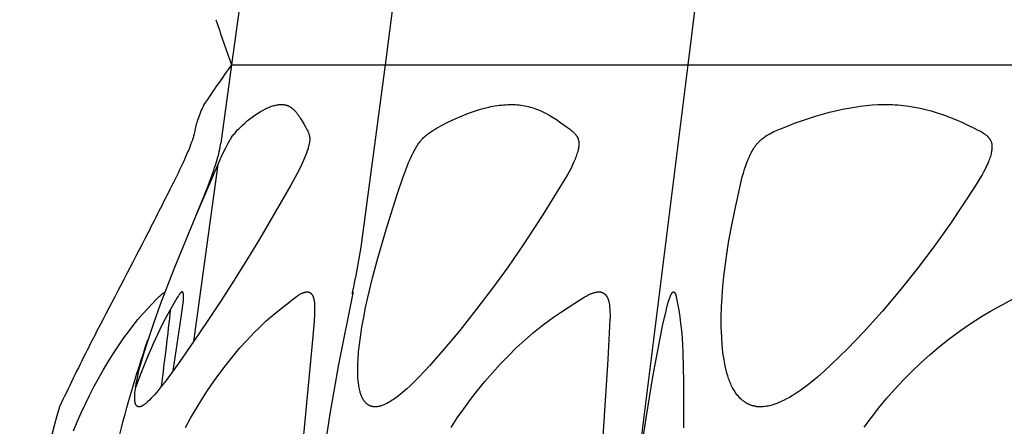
# Model space of a CAD drawing. Header units: millimetres. Extents: x 1250 to 1725, y 0 to 1655.
# Tile 200 of 256: x 1268 to 1309, y 1387 to 1404. Entities that reach past the tile are written whole.
import ezdxf

# ---------------------------------------------------------------- set-up
doc = ezdxf.new("R2010")
doc.units = ezdxf.units.MM
doc.header["$MEASUREMENT"] = 0
doc.layers.add('Crea2D$visibili$tangenti', color=7, linetype='Continuous', true_color=0x000000)

msp = doc.modelspace()

# ---------------------------------------------------------------- linework, layer by layer
at = {"layer": 'Crea2D$visibili$tangenti'}
for p, q in [((1295.764, 1402.427), (1297.673, 1417.743)), ((1283.145, 1402.427), (1284.142, 1409.929)), ((1277.183, 1405.671), (1276.738, 1402.427)), ((1276.738, 1402.427), (1276.291, 1399.168)), ((1276.738, 1402.427), (1283.145, 1402.427)), ((1282.134, 1394.831), (1283.145, 1402.427)), ((1283.145, 1402.427), (1295.764, 1402.427)), ((1293.749, 1386.314), (1295.764, 1402.427)), ((1295.764, 1402.427), (1314.212, 1402.427)), ((1276.169, 1398.28), (1275.156, 1390.908))]:
    msp.add_line(p, q, dxfattribs=at)
for points in [[(1272.88, 1388.185), (1272.878, 1388.185), (1272.876, 1388.185), (1272.874, 1388.185), (1272.873, 1388.185), (1272.871, 1388.185), (1272.869, 1388.185), (1272.865, 1388.185), (1272.862, 1388.186), (1272.858, 1388.187), (1272.855, 1388.187), (1272.851, 1388.188), (1272.848, 1388.189), (1272.844, 1388.19), (1272.841, 1388.191), (1272.837, 1388.193), (1272.834, 1388.194), (1272.831, 1388.195), (1272.827, 1388.197), (1272.824, 1388.199), (1272.821, 1388.2), (1272.818, 1388.202), (1272.815, 1388.204), (1272.812, 1388.206), (1272.809, 1388.208), (1272.806, 1388.21), (1272.803, 1388.212), (1272.8, 1388.215), (1272.797, 1388.217), (1272.794, 1388.219), (1272.792, 1388.222), (1272.789, 1388.224), (1272.786, 1388.227), (1272.784, 1388.229), (1272.781, 1388.232), (1272.779, 1388.235), (1272.776, 1388.239), (1272.772, 1388.242), (1272.769, 1388.246), (1272.766, 1388.25), (1272.764, 1388.254), (1272.761, 1388.258), (1272.758, 1388.263), (1272.756, 1388.267), (1272.753, 1388.271), (1272.751, 1388.275), (1272.749, 1388.28), (1272.746, 1388.284), (1272.744, 1388.289), (1272.742, 1388.293), (1272.739, 1388.302), (1272.735, 1388.312), (1272.732, 1388.321), (1272.729, 1388.331), (1272.726, 1388.34), (1272.724, 1388.35), (1272.721, 1388.36), (1272.717, 1388.38), (1272.714, 1388.394), (1272.712, 1388.409), (1272.708, 1388.438), (1272.705, 1388.467), (1272.702, 1388.496), (1272.701, 1388.525), (1272.7, 1388.554), (1272.7, 1388.583), (1272.7, 1388.612), (1272.701, 1388.653), (1272.703, 1388.694), (1272.71, 1388.775), (1272.719, 1388.857), (1272.729, 1388.938), (1272.746, 1389.051), (1272.766, 1389.164), (1272.81, 1389.389), (1272.861, 1389.613), (1272.917, 1389.836), (1272.995, 1390.121), (1273.078, 1390.404), (1273.256, 1390.968), (1273.51, 1391.714), (1273.78, 1392.455), (1274.351, 1393.925), (1275.25, 1396.121), (1275.869, 1397.587), (1276.217, 1398.386), (1276.35, 1398.679), (1276.491, 1398.967), (1276.591, 1399.159), (1276.644, 1399.253), (1276.671, 1399.3), (1276.7, 1399.345), (1276.726, 1399.384), (1276.752, 1399.423), (1276.78, 1399.461), (1276.808, 1399.498), (1276.836, 1399.535), (1276.866, 1399.571), (1276.926, 1399.642), (1276.989, 1399.712), (1277.054, 1399.779), (1277.121, 1399.845), (1277.189, 1399.91), (1277.288, 1399.999), (1277.39, 1400.086), (1277.494, 1400.17), (1277.6, 1400.25), (1277.709, 1400.327), (1277.821, 1400.401), (1277.935, 1400.471), (1278.051, 1400.537), (1278.149, 1400.588), (1278.198, 1400.612), (1278.249, 1400.635), (1278.299, 1400.657), (1278.351, 1400.677), (1278.403, 1400.696), (1278.455, 1400.714), (1278.496, 1400.725), (1278.537, 1400.736), (1278.578, 1400.746), (1278.619, 1400.754), (1278.64, 1400.757), (1278.661, 1400.76), (1278.682, 1400.763), (1278.703, 1400.765), (1278.724, 1400.767), (1278.745, 1400.769), (1278.766, 1400.77), (1278.787, 1400.771), (1278.807, 1400.771), (1278.827, 1400.771), (1278.846, 1400.77), (1278.865, 1400.77), (1278.884, 1400.768), (1278.903, 1400.766), (1278.922, 1400.764), (1278.941, 1400.761), (1278.96, 1400.758), (1278.979, 1400.754), (1278.997, 1400.749), (1279.016, 1400.744), (1279.034, 1400.739), (1279.052, 1400.733), (1279.07, 1400.727), (1279.088, 1400.72), (1279.105, 1400.712), (1279.123, 1400.704), (1279.14, 1400.696), (1279.156, 1400.687), (1279.173, 1400.677), (1279.189, 1400.667), (1279.205, 1400.657), (1279.221, 1400.646), (1279.237, 1400.635), (1279.252, 1400.624), (1279.267, 1400.612), (1279.282, 1400.6), (1279.296, 1400.587), (1279.31, 1400.574), (1279.325, 1400.561), (1279.338, 1400.548), (1279.365, 1400.521), (1279.385, 1400.499), (1279.404, 1400.478), (1279.423, 1400.455), (1279.442, 1400.433), (1279.477, 1400.387), (1279.511, 1400.34), (1279.544, 1400.291), (1279.576, 1400.243), (1279.638, 1400.143), (1279.757, 1399.945), (1279.814, 1399.845), (1279.891, 1399.702), (1279.912, 1399.66), (1279.922, 1399.638), (1279.932, 1399.617), (1279.941, 1399.595), (1279.949, 1399.574), (1279.958, 1399.548), (1279.966, 1399.523), (1279.97, 1399.51), (1279.973, 1399.497), (1279.976, 1399.484), (1279.979, 1399.471), (1279.982, 1399.458), (1279.984, 1399.445), (1279.987, 1399.432), (1279.988, 1399.419), (1279.99, 1399.406), (1279.992, 1399.393), (1279.993, 1399.379), (1279.994, 1399.366), (1279.994, 1399.351), (1279.995, 1399.335), (1279.995, 1399.32), (1279.994, 1399.304), (1279.994, 1399.289), (1279.993, 1399.273), (1279.99, 1399.242), (1279.986, 1399.212), (1279.981, 1399.181), (1279.976, 1399.15), (1279.97, 1399.12), (1279.96, 1399.072), (1279.948, 1399.025), (1279.935, 1398.977), (1279.922, 1398.931), (1279.907, 1398.884), (1279.892, 1398.838), (1279.859, 1398.746), (1279.824, 1398.655), (1279.708, 1398.386), (1279.651, 1398.261), (1279.592, 1398.138), (1279.467, 1397.894), (1279.202, 1397.415), (1278.558, 1396.289), (1277.901, 1395.172), (1277.377, 1394.313), (1276.843, 1393.462), (1276.298, 1392.617), (1275.744, 1391.778), (1275.168, 1390.925), (1274.582, 1390.08), (1274.008, 1389.289), (1273.809, 1389.032), (1273.674, 1388.864), (1273.534, 1388.7), (1273.462, 1388.621), (1273.388, 1388.543), (1273.312, 1388.466), (1273.234, 1388.392), (1273.185, 1388.349), (1273.16, 1388.327), (1273.134, 1388.307), (1273.108, 1388.287), (1273.095, 1388.278), (1273.081, 1388.268), (1273.068, 1388.259), (1273.054, 1388.251), (1273.04, 1388.242), (1273.025, 1388.234), (1273.008, 1388.225), (1273, 1388.22), (1272.991, 1388.216), (1272.982, 1388.212), (1272.973, 1388.208), (1272.964, 1388.205), (1272.955, 1388.201), (1272.946, 1388.198), (1272.937, 1388.196), (1272.927, 1388.193), (1272.918, 1388.191), (1272.909, 1388.189), (1272.904, 1388.188), (1272.899, 1388.187), (1272.894, 1388.186), (1272.89, 1388.186), (1272.885, 1388.185)], [(1282.716, 1388.185), (1282.688, 1388.187), (1282.674, 1388.188), (1282.66, 1388.189), (1282.646, 1388.191), (1282.632, 1388.193), (1282.617, 1388.196), (1282.603, 1388.198), (1282.59, 1388.201), (1282.576, 1388.205), (1282.562, 1388.209), (1282.548, 1388.213), (1282.535, 1388.217), (1282.522, 1388.222), (1282.508, 1388.227), (1282.495, 1388.233), (1282.482, 1388.239), (1282.469, 1388.246), (1282.455, 1388.253), (1282.443, 1388.261), (1282.43, 1388.269), (1282.417, 1388.278), (1282.405, 1388.287), (1282.393, 1388.296), (1282.381, 1388.305), (1282.37, 1388.315), (1282.359, 1388.325), (1282.348, 1388.336), (1282.337, 1388.346), (1282.326, 1388.357), (1282.316, 1388.368), (1282.306, 1388.379), (1282.293, 1388.394), (1282.281, 1388.409), (1282.27, 1388.424), (1282.258, 1388.439), (1282.247, 1388.455), (1282.237, 1388.47), (1282.227, 1388.486), (1282.217, 1388.502), (1282.207, 1388.519), (1282.198, 1388.535), (1282.189, 1388.552), (1282.181, 1388.569), (1282.173, 1388.586), (1282.165, 1388.603), (1282.15, 1388.638), (1282.136, 1388.674), (1282.123, 1388.71), (1282.111, 1388.746), (1282.1, 1388.783), (1282.09, 1388.82), (1282.081, 1388.857), (1282.064, 1388.933), (1282.053, 1388.99), (1282.042, 1389.047), (1282.033, 1389.104), (1282.025, 1389.162), (1282.012, 1389.277), (1282.003, 1389.392), (1281.997, 1389.508), (1281.994, 1389.623), (1281.993, 1389.739), (1281.995, 1389.855), (1282, 1390.009), (1282.008, 1390.164), (1282.032, 1390.472), (1282.065, 1390.779), (1282.106, 1391.086), (1282.17, 1391.502), (1282.242, 1391.916), (1282.323, 1392.328), (1282.412, 1392.739), (1282.608, 1393.557), (1282.826, 1394.37), (1283.219, 1395.704), (1283.641, 1397.029), (1283.87, 1397.713), (1283.994, 1398.051), (1284.127, 1398.386), (1284.186, 1398.521), (1284.247, 1398.653), (1284.313, 1398.783), (1284.382, 1398.911), (1284.438, 1399.007), (1284.467, 1399.055), (1284.498, 1399.101), (1284.529, 1399.147), (1284.561, 1399.192), (1284.595, 1399.236), (1284.612, 1399.257), (1284.63, 1399.279), (1284.648, 1399.299), (1284.665, 1399.319), (1284.702, 1399.357), (1284.74, 1399.395), (1284.779, 1399.431), (1284.82, 1399.466), (1284.861, 1399.501), (1284.903, 1399.534), (1284.946, 1399.566), (1284.99, 1399.597), (1285.034, 1399.628), (1285.125, 1399.687), (1285.217, 1399.743), (1285.31, 1399.797), (1285.515, 1399.911), (1285.723, 1400.018), (1285.932, 1400.119), (1286.145, 1400.216), (1286.34, 1400.299), (1286.538, 1400.379), (1286.737, 1400.453), (1286.939, 1400.522), (1287.109, 1400.574), (1287.28, 1400.621), (1287.453, 1400.663), (1287.54, 1400.682), (1287.627, 1400.699), (1287.714, 1400.714), (1287.802, 1400.728), (1287.89, 1400.74), (1287.978, 1400.75), (1288.066, 1400.758), (1288.155, 1400.764), (1288.243, 1400.769), (1288.333, 1400.771), (1288.372, 1400.771), (1288.412, 1400.771), (1288.489, 1400.769), (1288.566, 1400.766), (1288.643, 1400.761), (1288.72, 1400.754), (1288.797, 1400.744), (1288.874, 1400.733), (1288.95, 1400.72), (1289.025, 1400.704), (1289.103, 1400.686), (1289.179, 1400.666), (1289.256, 1400.644), (1289.331, 1400.62), (1289.406, 1400.593), (1289.48, 1400.565), (1289.554, 1400.535), (1289.627, 1400.504), (1289.71, 1400.465), (1289.793, 1400.424), (1289.874, 1400.381), (1289.955, 1400.337), (1290.035, 1400.29), (1290.114, 1400.243), (1290.27, 1400.144), (1290.462, 1400.014), (1290.732, 1399.821), (1290.812, 1399.761), (1290.851, 1399.73), (1290.89, 1399.698), (1290.929, 1399.665), (1290.967, 1399.631), (1290.993, 1399.606), (1291.02, 1399.581), (1291.045, 1399.554), (1291.057, 1399.541), (1291.069, 1399.527), (1291.081, 1399.513), (1291.092, 1399.499), (1291.103, 1399.485), (1291.113, 1399.47), (1291.123, 1399.455), (1291.132, 1399.44), (1291.141, 1399.424), (1291.145, 1399.416), (1291.15, 1399.408), (1291.156, 1399.394), (1291.163, 1399.38), (1291.169, 1399.365), (1291.174, 1399.35), (1291.179, 1399.336), (1291.184, 1399.32), (1291.188, 1399.305), (1291.192, 1399.29), (1291.195, 1399.274), (1291.198, 1399.259), (1291.201, 1399.243), (1291.203, 1399.228), (1291.205, 1399.212), (1291.207, 1399.196), (1291.208, 1399.18), (1291.209, 1399.164), (1291.21, 1399.143), (1291.21, 1399.122), (1291.209, 1399.1), (1291.208, 1399.079), (1291.206, 1399.058), (1291.204, 1399.036), (1291.202, 1399.015), (1291.199, 1398.994), (1291.195, 1398.973), (1291.191, 1398.952), (1291.183, 1398.91), (1291.173, 1398.868), (1291.163, 1398.826), (1291.147, 1398.77), (1291.13, 1398.714), (1291.112, 1398.658), (1291.093, 1398.603), (1291.072, 1398.548), (1291.051, 1398.494), (1291.028, 1398.44), (1291.005, 1398.386), (1290.946, 1398.254), (1290.883, 1398.124), (1290.817, 1397.996), (1290.747, 1397.869), (1290.603, 1397.62), (1289.685, 1396.143), (1288.891, 1394.931), (1288.259, 1394.018), (1287.606, 1393.121), (1286.933, 1392.237), (1286.242, 1391.368), (1285.626, 1390.626), (1284.991, 1389.9), (1284.762, 1389.652), (1284.529, 1389.408), (1284.29, 1389.17), (1284.168, 1389.054), (1284.043, 1388.94), (1283.862, 1388.782), (1283.769, 1388.706), (1283.675, 1388.632), (1283.578, 1388.561), (1283.479, 1388.493), (1283.429, 1388.46), (1283.378, 1388.428), (1283.327, 1388.397), (1283.274, 1388.368), (1283.209, 1388.332), (1283.176, 1388.315), (1283.143, 1388.299), (1283.109, 1388.284), (1283.075, 1388.269), (1283.041, 1388.255), (1283.006, 1388.242), (1282.971, 1388.231), (1282.936, 1388.22), (1282.918, 1388.215), (1282.9, 1388.211), (1282.882, 1388.206), (1282.864, 1388.203), (1282.846, 1388.199), (1282.828, 1388.196), (1282.809, 1388.193), (1282.791, 1388.191), (1282.772, 1388.189), (1282.754, 1388.187), (1282.735, 1388.186)], [(1298.778, 1388.185), (1298.757, 1388.185), (1298.736, 1388.186), (1298.715, 1388.187), (1298.693, 1388.188), (1298.672, 1388.19), (1298.651, 1388.192), (1298.63, 1388.194), (1298.609, 1388.197), (1298.587, 1388.201), (1298.566, 1388.205), (1298.545, 1388.209), (1298.524, 1388.213), (1298.504, 1388.218), (1298.483, 1388.223), (1298.462, 1388.229), (1298.441, 1388.235), (1298.421, 1388.241), (1298.4, 1388.248), (1298.38, 1388.255), (1298.36, 1388.262), (1298.34, 1388.27), (1298.32, 1388.278), (1298.3, 1388.287), (1298.281, 1388.295), (1298.262, 1388.305), (1298.242, 1388.314), (1298.223, 1388.324), (1298.205, 1388.334), (1298.186, 1388.344), (1298.168, 1388.355), (1298.149, 1388.366), (1298.132, 1388.378), (1298.112, 1388.391), (1298.093, 1388.404), (1298.074, 1388.418), (1298.056, 1388.432), (1298.038, 1388.446), (1298.02, 1388.461), (1298.002, 1388.476), (1297.985, 1388.491), (1297.951, 1388.523), (1297.918, 1388.556), (1297.886, 1388.59), (1297.855, 1388.625), (1297.825, 1388.661), (1297.796, 1388.697), (1297.769, 1388.735), (1297.742, 1388.773), (1297.716, 1388.812), (1297.691, 1388.852), (1297.666, 1388.892), (1297.643, 1388.933), (1297.614, 1388.985), (1297.587, 1389.038), (1297.561, 1389.092), (1297.537, 1389.146), (1297.513, 1389.201), (1297.491, 1389.256), (1297.47, 1389.311), (1297.45, 1389.367), (1297.413, 1389.48), (1297.379, 1389.594), (1297.349, 1389.709), (1297.321, 1389.825), (1297.289, 1389.981), (1297.26, 1390.137), (1297.235, 1390.294), (1297.214, 1390.452), (1297.197, 1390.61), (1297.182, 1390.769), (1297.16, 1391.086), (1297.144, 1391.508), (1297.142, 1391.929), (1297.152, 1392.35), (1297.174, 1392.771), (1297.207, 1393.192), (1297.249, 1393.612), (1297.299, 1394.031), (1297.357, 1394.449), (1297.449, 1395.032), (1297.553, 1395.613), (1297.704, 1396.364), (1297.94, 1397.435), (1298.019, 1397.756), (1298.063, 1397.915), (1298.111, 1398.074), (1298.163, 1398.231), (1298.191, 1398.309), (1298.246, 1398.451), (1298.272, 1398.514), (1298.3, 1398.578), (1298.329, 1398.64), (1298.359, 1398.702), (1298.391, 1398.763), (1298.424, 1398.824), (1298.459, 1398.884), (1298.489, 1398.933), (1298.52, 1398.981), (1298.553, 1399.029), (1298.587, 1399.075), (1298.623, 1399.121), (1298.641, 1399.143), (1298.66, 1399.165), (1298.679, 1399.187), (1298.698, 1399.208), (1298.718, 1399.229), (1298.739, 1399.249), (1298.758, 1399.268), (1298.777, 1399.286), (1298.797, 1399.303), (1298.817, 1399.321), (1298.858, 1399.354), (1298.9, 1399.387), (1298.943, 1399.418), (1298.987, 1399.448), (1299.031, 1399.476), (1299.077, 1399.504), (1299.14, 1399.541), (1299.205, 1399.576), (1299.27, 1399.609), (1299.336, 1399.641), (1299.47, 1399.701), (1299.606, 1399.759), (1299.896, 1399.876), (1300.189, 1399.988), (1300.484, 1400.093), (1300.781, 1400.193), (1301.072, 1400.284), (1301.364, 1400.37), (1301.658, 1400.449), (1301.954, 1400.521), (1302.198, 1400.575), (1302.443, 1400.623), (1302.69, 1400.665), (1302.937, 1400.701), (1303.185, 1400.73), (1303.433, 1400.752), (1303.683, 1400.765), (1303.933, 1400.771), (1303.991, 1400.771), (1304.049, 1400.771), (1304.163, 1400.77), (1304.278, 1400.766), (1304.392, 1400.761), (1304.507, 1400.754), (1304.621, 1400.744), (1304.735, 1400.733), (1304.962, 1400.704), (1305.196, 1400.666), (1305.428, 1400.62), (1305.659, 1400.566), (1305.887, 1400.505), (1306.016, 1400.466), (1306.143, 1400.425), (1306.397, 1400.337), (1306.648, 1400.243), (1306.897, 1400.143), (1307.162, 1400.032), (1307.424, 1399.914), (1307.683, 1399.79), (1307.812, 1399.724), (1307.939, 1399.655), (1308.025, 1399.606), (1308.067, 1399.581), (1308.088, 1399.567), (1308.109, 1399.554), (1308.129, 1399.54), (1308.149, 1399.525), (1308.168, 1399.51), (1308.187, 1399.495), (1308.206, 1399.479), (1308.224, 1399.463), (1308.242, 1399.446), (1308.259, 1399.428), (1308.271, 1399.415), (1308.282, 1399.402), (1308.294, 1399.388), (1308.304, 1399.374), (1308.315, 1399.36), (1308.325, 1399.345), (1308.335, 1399.33), (1308.344, 1399.315), (1308.353, 1399.3), (1308.361, 1399.284), (1308.369, 1399.269), (1308.377, 1399.253), (1308.383, 1399.237), (1308.39, 1399.22), (1308.396, 1399.204), (1308.401, 1399.187), (1308.404, 1399.177), (1308.406, 1399.166), (1308.409, 1399.156), (1308.411, 1399.145), (1308.413, 1399.134), (1308.415, 1399.124), (1308.417, 1399.113), (1308.418, 1399.102), (1308.421, 1399.081), (1308.422, 1399.059), (1308.424, 1399.037), (1308.424, 1399.015), (1308.424, 1398.994), (1308.423, 1398.972), (1308.422, 1398.95), (1308.42, 1398.928), (1308.418, 1398.906), (1308.415, 1398.884), (1308.409, 1398.84), (1308.404, 1398.811), (1308.399, 1398.782), (1308.393, 1398.753), (1308.386, 1398.724), (1308.372, 1398.667), (1308.356, 1398.61), (1308.338, 1398.554), (1308.318, 1398.498), (1308.297, 1398.442), (1308.275, 1398.386), (1308.245, 1398.316), (1308.214, 1398.247), (1308.149, 1398.111), (1308.08, 1397.977), (1308.008, 1397.845), (1307.932, 1397.714), (1307.854, 1397.585), (1307.692, 1397.329), (1306.694, 1395.825), (1306.354, 1395.334), (1306.005, 1394.849), (1305.311, 1393.93), (1304.59, 1393.032), (1303.843, 1392.155), (1303.071, 1391.301), (1302.404, 1390.603), (1302.062, 1390.263), (1301.714, 1389.929), (1301.437, 1389.675), (1301.155, 1389.428), (1300.865, 1389.19), (1300.717, 1389.075), (1300.566, 1388.963), (1300.453, 1388.881), (1300.338, 1388.802), (1300.221, 1388.725), (1300.103, 1388.652), (1299.983, 1388.581), (1299.861, 1388.514), (1299.736, 1388.451), (1299.673, 1388.421), (1299.61, 1388.392), (1299.51, 1388.35), (1299.46, 1388.331), (1299.41, 1388.312), (1299.359, 1388.294), (1299.307, 1388.277), (1299.256, 1388.261), (1299.204, 1388.247), (1299.152, 1388.234), (1299.099, 1388.222), (1299.046, 1388.212), (1298.993, 1388.203), (1298.94, 1388.196), (1298.886, 1388.19), (1298.832, 1388.187)]]:
    msp.add_lwpolyline(points, close=True, dxfattribs=at)
for points in [[(1274.3, 1389.684), (1274.638, 1391.908), (1274.709, 1392.414), (1274.72, 1392.515), (1274.729, 1392.616), (1274.732, 1392.667), (1274.734, 1392.717), (1274.735, 1392.768), (1274.735, 1392.819), (1274.734, 1392.846), (1274.733, 1392.86), (1274.732, 1392.874), (1274.731, 1392.88), (1274.73, 1392.887), (1274.729, 1392.894), (1274.728, 1392.901), (1274.726, 1392.907), (1274.725, 1392.914), (1274.723, 1392.921), (1274.721, 1392.927), (1274.72, 1392.931), (1274.719, 1392.935), (1274.718, 1392.938), (1274.716, 1392.941), (1274.715, 1392.943), (1274.715, 1392.945), (1274.714, 1392.946), (1274.713, 1392.948), (1274.712, 1392.95), (1274.711, 1392.951), (1274.71, 1392.953), (1274.709, 1392.954), (1274.708, 1392.956), (1274.707, 1392.957), (1274.707, 1392.958), (1274.706, 1392.958), (1274.706, 1392.959), (1274.705, 1392.96), (1274.705, 1392.96), (1274.704, 1392.961), (1274.703, 1392.962), (1274.703, 1392.962), (1274.702, 1392.963), (1274.701, 1392.963), (1274.701, 1392.964), (1274.7, 1392.964), (1274.699, 1392.965), (1274.699, 1392.966), (1274.698, 1392.966), (1274.697, 1392.967), (1274.696, 1392.967), (1274.696, 1392.968), (1274.695, 1392.968), (1274.694, 1392.968), (1274.693, 1392.969), (1274.693, 1392.969), (1274.692, 1392.97), (1274.691, 1392.97), (1274.69, 1392.97), (1274.689, 1392.971), (1274.688, 1392.971), (1274.687, 1392.971), (1274.686, 1392.972), (1274.684, 1392.972), (1274.683, 1392.972), (1274.682, 1392.972), (1274.68, 1392.972), (1274.679, 1392.972), (1274.678, 1392.972), (1274.676, 1392.972), (1274.675, 1392.972), (1274.674, 1392.971), (1274.672, 1392.971), (1274.671, 1392.971), (1274.67, 1392.971), (1274.668, 1392.97), (1274.667, 1392.97), (1274.666, 1392.969), (1274.665, 1392.969), (1274.663, 1392.968), (1274.662, 1392.968), (1274.661, 1392.967), (1274.66, 1392.967), (1274.659, 1392.966), (1274.656, 1392.965), (1274.654, 1392.964), (1274.651, 1392.962), (1274.649, 1392.961), (1274.647, 1392.959), (1274.644, 1392.957), (1274.641, 1392.955), (1274.637, 1392.952), (1274.634, 1392.95), (1274.631, 1392.947), (1274.628, 1392.945), (1274.623, 1392.939), (1274.617, 1392.934), (1274.611, 1392.928), (1274.601, 1392.916), (1274.59, 1392.904), (1274.58, 1392.892), (1274.57, 1392.879), (1274.56, 1392.866), (1274.541, 1392.84), (1274.523, 1392.814), (1274.506, 1392.787), (1274.456, 1392.704), (1274.034, 1391.97), (1273.887, 1391.691), (1273.746, 1391.409), (1273.464, 1390.806), (1273.202, 1390.194), (1272.956, 1389.575), (1272.725, 1388.951)], [(1274.811, 1387.326), (1275.028, 1387.719), (1275.255, 1388.107), (1275.492, 1388.49), (1275.733, 1388.862), (1275.982, 1389.228), (1276.241, 1389.588), (1276.508, 1389.941), (1276.785, 1390.287), (1277.072, 1390.625), (1277.368, 1390.954), (1277.673, 1391.275), (1277.84, 1391.441), (1278.01, 1391.605), (1278.183, 1391.765), (1278.359, 1391.92), (1278.593, 1392.116), (1279.311, 1392.681), (1279.436, 1392.775), (1279.478, 1392.805), (1279.521, 1392.834), (1279.543, 1392.848), (1279.565, 1392.861), (1279.588, 1392.874), (1279.611, 1392.887), (1279.634, 1392.899), (1279.657, 1392.91), (1279.672, 1392.917), (1279.687, 1392.923), (1279.702, 1392.93), (1279.717, 1392.936), (1279.733, 1392.941), (1279.748, 1392.946), (1279.764, 1392.951), (1279.779, 1392.955), (1279.795, 1392.959), (1279.811, 1392.963), (1279.827, 1392.966), (1279.843, 1392.968), (1279.851, 1392.969), (1279.859, 1392.97), (1279.867, 1392.97), (1279.875, 1392.971), (1279.883, 1392.971), (1279.891, 1392.971), (1279.899, 1392.971), (1279.907, 1392.971), (1279.91, 1392.971), (1279.913, 1392.971), (1279.916, 1392.971), (1279.919, 1392.971), (1279.925, 1392.97), (1279.931, 1392.969), (1279.937, 1392.968), (1279.943, 1392.967), (1279.949, 1392.966), (1279.954, 1392.964), (1279.96, 1392.963), (1279.965, 1392.961), (1279.971, 1392.959), (1279.976, 1392.956), (1279.982, 1392.954), (1279.987, 1392.951), (1279.992, 1392.949), (1279.997, 1392.946), (1280.002, 1392.943), (1280.007, 1392.94), (1280.012, 1392.936), (1280.017, 1392.933), (1280.022, 1392.93), (1280.027, 1392.926), (1280.031, 1392.922), (1280.036, 1392.918), (1280.04, 1392.915), (1280.045, 1392.911), (1280.049, 1392.906), (1280.053, 1392.902), (1280.057, 1392.898), (1280.061, 1392.894), (1280.065, 1392.889), (1280.069, 1392.885), (1280.074, 1392.879), (1280.079, 1392.873), (1280.083, 1392.867), (1280.088, 1392.861), (1280.092, 1392.855), (1280.096, 1392.848), (1280.1, 1392.842), (1280.104, 1392.836), (1280.107, 1392.829), (1280.111, 1392.822), (1280.115, 1392.816), (1280.118, 1392.809), (1280.124, 1392.795), (1280.13, 1392.782), (1280.136, 1392.767), (1280.141, 1392.753), (1280.146, 1392.739), (1280.15, 1392.724), (1280.155, 1392.71), (1280.159, 1392.695), (1280.166, 1392.665), (1280.17, 1392.644), (1280.174, 1392.623), (1280.181, 1392.581), (1280.186, 1392.539), (1280.191, 1392.497), (1280.194, 1392.454), (1280.196, 1392.412), (1280.198, 1392.327), (1280.198, 1392.185), (1280.193, 1392.043), (1280.177, 1391.759), (1280.122, 1391.109), (1279.739, 1387.018)], [(1281.791, 1392.971), (1281.791, 1392.971), (1281.791, 1392.971), (1281.791, 1392.971), (1281.791, 1392.971), (1281.791, 1392.971), (1281.791, 1392.971), (1281.791, 1392.971), (1281.791, 1392.971), (1281.791, 1392.971), (1281.791, 1392.971), (1281.791, 1392.971), (1281.791, 1392.971), (1281.791, 1392.972), (1281.791, 1392.972), (1281.791, 1392.972), (1281.791, 1392.972), (1281.791, 1392.972), (1281.791, 1392.972), (1281.791, 1392.972), (1281.791, 1392.972), (1281.791, 1392.972), (1281.791, 1392.972), (1281.791, 1392.972), (1281.791, 1392.972), (1281.791, 1392.972), (1281.791, 1392.972), (1281.791, 1392.972), (1281.791, 1392.972), (1281.791, 1392.972), (1281.791, 1392.972), (1281.791, 1392.972), (1281.791, 1392.972), (1281.791, 1392.972), (1281.791, 1392.972), (1281.791, 1392.972), (1281.791, 1392.972), (1281.791, 1392.972), (1281.791, 1392.972), (1281.791, 1392.972), (1281.791, 1392.972), (1281.791, 1392.972), (1281.791, 1392.972), (1281.791, 1392.972), (1281.791, 1392.972), (1281.791, 1392.972), (1281.791, 1392.972), (1281.791, 1392.972), (1281.791, 1392.972), (1281.791, 1392.972), (1281.791, 1392.972), (1281.791, 1392.972), (1281.791, 1392.972), (1281.791, 1392.971), (1281.791, 1392.971), (1281.791, 1392.971), (1281.791, 1392.971), (1281.791, 1392.971), (1281.791, 1392.971), (1281.791, 1392.971), (1281.791, 1392.971), (1281.791, 1392.971), (1281.791, 1392.971), (1281.791, 1392.971), (1281.791, 1392.971), (1281.791, 1392.971), (1281.791, 1392.971), (1281.791, 1392.971), (1281.791, 1392.971), (1281.791, 1392.971), (1281.791, 1392.971), (1281.791, 1392.971), (1281.791, 1392.971), (1281.791, 1392.971), (1281.791, 1392.971), (1281.791, 1392.971), (1281.791, 1392.971), (1281.791, 1392.971), (1281.791, 1392.971), (1281.791, 1392.971), (1281.791, 1392.971), (1281.791, 1392.971), (1281.791, 1392.971), (1281.791, 1392.971), (1281.791, 1392.971), (1281.792, 1392.971), (1281.792, 1392.971), (1281.792, 1392.971), (1281.792, 1392.971), (1281.792, 1392.971), (1281.792, 1392.971), (1281.792, 1392.971), (1281.792, 1392.971), (1281.792, 1392.971), (1281.792, 1392.97), (1281.792, 1392.97), (1281.791, 1392.969), (1281.791, 1392.967), (1281.791, 1392.964), (1281.784, 1392.923), (1281.194, 1389.943), (1281.007, 1388.92), (1280.835, 1387.894), (1280.614, 1386.435)], [(1285.886, 1387.329), (1286.144, 1387.723), (1286.414, 1388.111), (1286.694, 1388.491), (1286.987, 1388.87), (1287.291, 1389.241), (1287.604, 1389.604), (1287.927, 1389.958), (1288.26, 1390.303), (1288.602, 1390.638), (1288.955, 1390.962), (1289.318, 1391.276), (1289.522, 1391.444), (1289.729, 1391.608), (1289.94, 1391.767), (1290.154, 1391.921), (1290.481, 1392.142), (1291.323, 1392.683), (1291.427, 1392.746), (1291.48, 1392.777), (1291.534, 1392.806), (1291.588, 1392.834), (1291.643, 1392.861), (1291.699, 1392.886), (1291.727, 1392.898), (1291.755, 1392.909), (1291.794, 1392.923), (1291.813, 1392.93), (1291.832, 1392.936), (1291.852, 1392.942), (1291.871, 1392.947), (1291.891, 1392.952), (1291.91, 1392.957), (1291.93, 1392.961), (1291.95, 1392.964), (1291.97, 1392.967), (1291.99, 1392.969), (1292.01, 1392.971), (1292.021, 1392.971), (1292.031, 1392.972), (1292.041, 1392.972), (1292.051, 1392.972), (1292.061, 1392.972), (1292.072, 1392.971), (1292.079, 1392.971), (1292.087, 1392.971), (1292.095, 1392.97), (1292.103, 1392.969), (1292.111, 1392.968), (1292.118, 1392.967), (1292.126, 1392.966), (1292.134, 1392.964), (1292.141, 1392.962), (1292.149, 1392.96), (1292.156, 1392.958), (1292.164, 1392.956), (1292.171, 1392.953), (1292.178, 1392.951), (1292.186, 1392.948), (1292.193, 1392.945), (1292.2, 1392.941), (1292.207, 1392.938), (1292.214, 1392.935), (1292.221, 1392.931), (1292.228, 1392.927), (1292.235, 1392.923), (1292.241, 1392.919), (1292.248, 1392.915), (1292.254, 1392.911), (1292.261, 1392.906), (1292.267, 1392.901), (1292.273, 1392.897), (1292.279, 1392.892), (1292.285, 1392.887), (1292.291, 1392.882), (1292.297, 1392.877), (1292.303, 1392.871), (1292.309, 1392.864), (1292.315, 1392.858), (1292.321, 1392.852), (1292.327, 1392.845), (1292.333, 1392.838), (1292.338, 1392.832), (1292.344, 1392.825), (1292.349, 1392.818), (1292.354, 1392.811), (1292.359, 1392.803), (1292.364, 1392.796), (1292.373, 1392.781), (1292.382, 1392.766), (1292.39, 1392.75), (1292.398, 1392.735), (1292.406, 1392.719), (1292.413, 1392.702), (1292.419, 1392.686), (1292.426, 1392.669), (1292.432, 1392.652), (1292.437, 1392.636), (1292.444, 1392.613), (1292.451, 1392.589), (1292.456, 1392.566), (1292.462, 1392.543), (1292.467, 1392.519), (1292.471, 1392.496), (1292.479, 1392.449), (1292.485, 1392.401), (1292.49, 1392.354), (1292.497, 1392.258), (1292.503, 1392.143), (1292.507, 1392.028), (1292.507, 1391.924), (1292.505, 1391.821), (1292.417, 1390.159), (1292.202, 1386.954)], [(1293.745, 1385.992), (1294.008, 1387.716), (1294.297, 1389.437), (1294.596, 1391.04), (1294.714, 1391.616), (1294.842, 1392.19), (1294.878, 1392.334), (1294.916, 1392.478), (1294.937, 1392.549), (1294.959, 1392.62), (1294.983, 1392.69), (1295.008, 1392.76), (1295.024, 1392.8), (1295.033, 1392.82), (1295.041, 1392.839), (1295.051, 1392.859), (1295.056, 1392.868), (1295.061, 1392.878), (1295.066, 1392.887), (1295.072, 1392.897), (1295.078, 1392.906), (1295.084, 1392.915), (1295.09, 1392.924), (1295.093, 1392.929), (1295.096, 1392.933), (1295.1, 1392.937), (1295.103, 1392.941), (1295.105, 1392.943), (1295.107, 1392.945), (1295.109, 1392.947), (1295.111, 1392.949), (1295.113, 1392.951), (1295.115, 1392.953), (1295.117, 1392.955), (1295.119, 1392.956), (1295.121, 1392.958), (1295.123, 1392.959), (1295.126, 1392.961), (1295.128, 1392.962), (1295.13, 1392.964), (1295.133, 1392.965), (1295.135, 1392.966), (1295.137, 1392.967), (1295.14, 1392.969), (1295.143, 1392.97), (1295.145, 1392.97), (1295.148, 1392.971), (1295.149, 1392.971), (1295.151, 1392.972), (1295.152, 1392.972), (1295.154, 1392.972), (1295.155, 1392.972), (1295.156, 1392.972), (1295.158, 1392.972), (1295.159, 1392.972), (1295.16, 1392.971), (1295.161, 1392.971), (1295.163, 1392.971), (1295.164, 1392.971), (1295.165, 1392.971), (1295.166, 1392.97), (1295.168, 1392.97), (1295.169, 1392.97), (1295.17, 1392.969), (1295.171, 1392.969), (1295.172, 1392.968), (1295.173, 1392.968), (1295.174, 1392.967), (1295.176, 1392.967), (1295.177, 1392.966), (1295.178, 1392.966), (1295.179, 1392.965), (1295.18, 1392.965), (1295.181, 1392.964), (1295.182, 1392.963), (1295.183, 1392.963), (1295.184, 1392.962), (1295.185, 1392.961), (1295.186, 1392.96), (1295.187, 1392.96), (1295.188, 1392.959), (1295.19, 1392.957), (1295.191, 1392.955), (1295.193, 1392.954), (1295.195, 1392.952), (1295.197, 1392.95), (1295.198, 1392.948), (1295.2, 1392.946), (1295.202, 1392.944), (1295.203, 1392.942), (1295.206, 1392.937), (1295.209, 1392.933), (1295.212, 1392.928), (1295.215, 1392.923), (1295.217, 1392.919), (1295.22, 1392.914), (1295.223, 1392.909), (1295.227, 1392.899), (1295.232, 1392.889), (1295.236, 1392.879), (1295.24, 1392.868), (1295.243, 1392.858), (1295.247, 1392.848), (1295.25, 1392.837), (1295.252, 1392.827), (1295.258, 1392.806), (1295.267, 1392.763), (1295.321, 1392.489), (1295.37, 1392.215), (1295.413, 1391.939), (1295.45, 1391.662), (1295.483, 1391.359), (1295.51, 1391.055), (1295.545, 1390.446), (1295.573, 1389.224), (1295.574, 1387.31)], [(1270.148, 1387.19), (1270.307, 1387.565), (1270.472, 1387.937), (1270.645, 1388.306), (1270.821, 1388.665), (1271.003, 1389.019), (1271.192, 1389.371), (1271.389, 1389.718), (1271.593, 1390.06), (1271.805, 1390.398), (1272.024, 1390.731), (1272.251, 1391.059), (1272.439, 1391.316), (1272.632, 1391.569), (1272.833, 1391.816), (1273.041, 1392.056), (1273.624, 1392.682), (1273.664, 1392.722), (1273.704, 1392.762), (1273.739, 1392.796), (1273.776, 1392.828), (1273.813, 1392.859), (1273.832, 1392.874), (1273.865, 1392.899), (1273.879, 1392.909), (1273.894, 1392.919), (1273.908, 1392.928), (1273.916, 1392.932), (1273.924, 1392.937), (1273.931, 1392.941), (1273.939, 1392.945), (1273.947, 1392.948), (1273.955, 1392.952), (1273.963, 1392.955), (1273.971, 1392.958)], [(1303.097, 1387.342), (1303.397, 1387.746), (1303.709, 1388.142), (1304.032, 1388.529), (1304.374, 1388.916), (1304.727, 1389.294), (1305.09, 1389.662), (1305.463, 1390.019), (1305.847, 1390.364), (1306.241, 1390.699), (1306.645, 1391.02), (1307.06, 1391.329), (1307.287, 1391.49), (1307.517, 1391.646), (1307.75, 1391.798), (1307.986, 1391.944), (1308.365, 1392.163), (1309.338, 1392.703)]]:
    msp.add_lwpolyline(points, dxfattribs=at)
for centre, radius, start, end in [((1329.498, 1421.866), 56.227, 198.2043, 200.2263), ((1322.264, 1369.527), 56.169, 144.1457, 146.204), ((1259.299, 1398.205), 23.083, 346.8387, 351.5949), ((1218.476, 1407.032), 64.847, 347.42269, 347.43364), ((1089.32, 1412.607), 185.998, 352.7224, 353.72225), ((1307.955, 1376.774), 40.048, 163.4449, 180.9773)]:
    msp.add_arc(centre, radius, start, end, dxfattribs=at)
for points, knots in [([(1275.586, 1400.771), (1275.534, 1400.665), (1275.439, 1400.46), (1275.328, 1400.161), (1275.229, 1399.827), (1275.173, 1399.504), (1275.006, 1399.001), (1274.849, 1398.653), (1274.728, 1398.386), (1274.594, 1398.087), (1274.098, 1397.097), (1272.951, 1394.818), (1271.732, 1392.514), (1270.493, 1390.114), (1269.941, 1388.983), (1269.571, 1388.193)], [0, 0, 0, 0, 0.352919, 0.679481, 0.953063, 1.399331, 1.660426, 2.540878, 2.540878, 2.540878, 3.525268, 5.861762, 10.19375, 11.345836, 13.965928, 13.965928, 13.965928, 13.965928]), ([(1275.289, 1396.237), (1275.583, 1396.95), (1275.804, 1397.489), (1276.011, 1398.079), (1276.056, 1398.216), (1276.208, 1398.706), (1276.264, 1398.969), (1276.291, 1399.168)], [41.513755, 41.513755, 41.513755, 41.513755, 45.697932, 45.697932, 47.168572, 47.168572, 51.523632, 51.523632, 51.523632, 51.523632]), ([(1270.852, 1372.308), (1270.796, 1373.14), (1270.718, 1374.732), (1270.716, 1377.916), (1271.114, 1383.392), (1272.227, 1388.009), (1273.249, 1390.97)], [0, 0, 0, 0, 2.504588, 4.77887, 9.550333, 18.949578, 18.949578, 18.949578, 18.949578])]:
    msp.add_open_spline(points, degree=3, knots=knots, dxfattribs=at)

doc.saveas('drawing.dxf')
